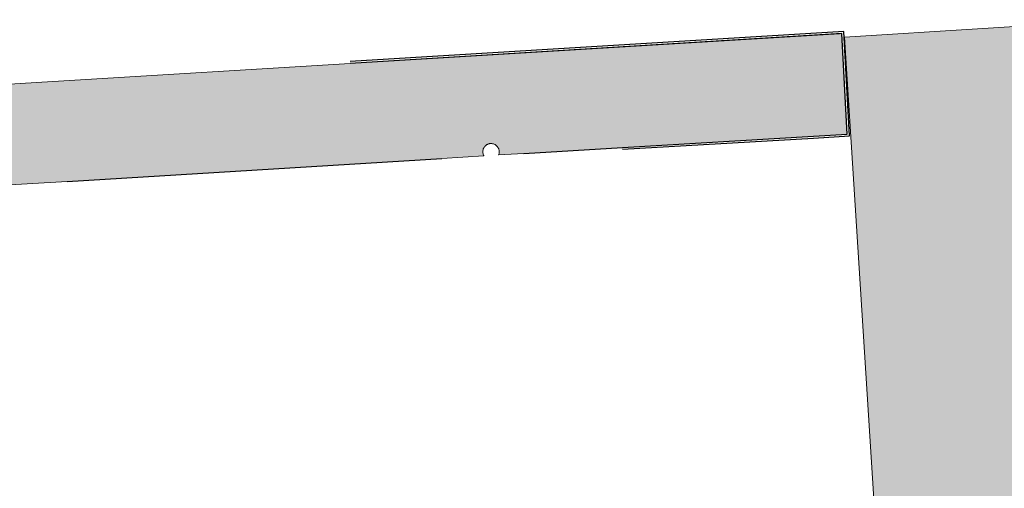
# Model space of a CAD drawing. Header units: metres. Extents: x -1 to 162893, y -2 to 502950.
# Tile 24 of 107: x 162646 to 162676, y 502580 to 502594. Entities that reach past the tile are written whole.
import ezdxf

# ---------------------------------------------------------------- set-up
doc = ezdxf.new("R2010")
doc.units = ezdxf.units.M
for name, color, linetype, lineweight in [('V-BH-VH-KANTOPSLUITING_OPSLUITBAND_60X200-G', 150, 'Continuous', 30), ('V-BH-VH-KANTOPSLUITING_VOORKANTBAND-G', 2, 'Continuous', 30), ('V-BH-VH-MATERIAALGRENS-G', 7, 'Continuous', 30), ('V-WE-GR-BEPLANTING-A-250', 92, 'Continuous', 18), ('V01-WE-VH-OPENVERHARDING_TEGEL-A', 92, 'Continuous', 18)]:
    doc.layers.add(name, color=color, linetype=linetype, lineweight=lineweight)
doc.layers.add('V-WE-GR-BEPLANTING_CULTUUR-A', color=92, linetype='Continuous', lineweight=13, true_color=0x00bd00)
doc.layers.add('V-WE-VH-VERHARDING_TEGEL_300x300x45_GRIJS-A', color=253, linetype='Continuous', lineweight=13, true_color=0x828282)

msp = doc.modelspace()

# ---------------------------------------------------------------- hatches: boundary and pattern name
at = {"layer": 'V-WE-GR-BEPLANTING-A-250'}
h = msp.add_hatch(dxfattribs=at)
h.set_pattern_fill('AGR-BEPLANTING_SOORT_02-SO', color=256, scale=0.5, pattern_type=2)
h.set_pattern_definition([(60, (162853.43435, 502856.65114), (-0.21650653, 0.3749997), [0.144338, -0.288675]), (60, (162853.43435, 502856.90114), (-0.21650653, 0.3749997), [0.144338, -0.288675]), (300, (162853.43435, 502856.90114), (0.43301253, 3e-07), [0.144338, -0.288675])])
h.paths.add_polyline_path([(162673.4, 502555.423), (162681.812, 502555.957), (162679.381, 502594.214), (162670.968, 502593.679)])
at = {"layer": 'V01-WE-VH-OPENVERHARDING_TEGEL-A'}
h = msp.add_hatch(dxfattribs=at)
h.set_pattern_fill('AVH-TEGEL_300X300_HALFST', color=256, pattern_type=2)
h.set_pattern_definition([(0, (0, 0), (0.3, 0.15), [0.3, -0.3]), (90, (0, 0), (-0.3, 2e-17), [])])
h.paths.add_polyline_path([(162647.24, 502592.354), (162655.944, 502592.883), (162670.818, 502593.788), (162670.889, 502593.792), (162671.055, 502590.741), (162670.022, 502590.68), (162664.221, 502590.338), (162661.225, 502590.155), (162660.455, 502590.108), (162660.458, 502590.116), (162660.464, 502590.132), (162660.468, 502590.15), (162660.471, 502590.167), (162660.473, 502590.185), (162660.474, 502590.203), (162660.473, 502590.221), (162660.471, 502590.239), (162660.468, 502590.256), (162660.464, 502590.274), (162660.458, 502590.29), (162660.452, 502590.306), (162660.444, 502590.322), (162660.436, 502590.336), (162660.426, 502590.35), (162660.416, 502590.363), (162660.395, 502590.385), (162660.372, 502590.404), (162660.349, 502590.42), (162660.324, 502590.432), (162660.296, 502590.442), (162660.266, 502590.449), (162660.25, 502590.452), (162660.234, 502590.453), (162660.217, 502590.453), (162660.2, 502590.452), (162660.183, 502590.45), (162660.165, 502590.446), (162660.148, 502590.441), (162660.131, 502590.435), (162660.115, 502590.428), (162660.099, 502590.42), (162660.084, 502590.41), (162660.069, 502590.399), (162660.056, 502590.388), (162660.043, 502590.375), (162660.031, 502590.362), (162660.021, 502590.348), (162660.011, 502590.334), (162660.003, 502590.32), (162659.996, 502590.305), (162659.99, 502590.29), (162659.981, 502590.26), (162659.976, 502590.231), (162659.974, 502590.203), (162659.976, 502590.175), (162659.981, 502590.146), (162659.99, 502590.116), (162659.996, 502590.101), (162660.003, 502590.086), (162660.006, 502590.08), (162658.73, 502590.002), (162647.341, 502589.304), (162644.896, 502589.155), (162642.45, 502589.005), (162640.448, 502588.873), (162640.255, 502591.929)])

# ---------------------------------------------------------------- linework, layer by layer
at = {"layer": 'V-BH-VH-KANTOPSLUITING_OPSLUITBAND_60X200-G'}
msp.add_line((162670.945, 502593.856), (162655.94, 502592.943), dxfattribs=at)
at = {"layer": 'V-BH-VH-KANTOPSLUITING_OPSLUITBAND_60X200-G', "flags": 128}
msp.add_lwpolyline([(162664.225, 502590.278), (162670.026, 502590.62), (162671.118, 502590.685), (162670.945, 502593.856)], dxfattribs=at)
at = {"layer": 'V-BH-VH-KANTOPSLUITING_VOORKANTBAND-G'}
msp.add_line((162670.889, 502593.792), (162655.944, 502592.883), dxfattribs=at)
at = {"layer": 'V-BH-VH-KANTOPSLUITING_VOORKANTBAND-G', "flags": 128}
msp.add_lwpolyline([(162664.221, 502590.338), (162670.022, 502590.68), (162671.055, 502590.741), (162670.889, 502593.792)], dxfattribs=at)
at = {"layer": 'V-BH-VH-MATERIAALGRENS-G'}
msp.add_line((162647.341, 502589.304), (162658.73, 502590.002), dxfattribs=at)
at = {"layer": 'V-BH-VH-MATERIAALGRENS-G', "flags": 128}
msp.add_lwpolyline([(162661.225, 502590.155), (162664.221, 502590.338)], dxfattribs=at)
at = {"layer": 'V-WE-GR-BEPLANTING_CULTUUR-A', "flags": 128}
msp.add_lwpolyline([(162673.4, 502555.423), (162681.812, 502555.957), (162679.381, 502594.214), (162670.968, 502593.679), (162673.4, 502555.423)], dxfattribs=at)
at = {"layer": 'V-WE-VH-VERHARDING_TEGEL_300x300x45_GRIJS-A', "flags": 128}
for points in [[(162647.24, 502592.354), (162655.944, 502592.883), (162670.818, 502593.788), (162670.889, 502593.792), (162671.055, 502590.741), (162670.022, 502590.68), (162664.221, 502590.338), (162661.225, 502590.155), (162660.455, 502590.108), (162660.458, 502590.116), (162660.464, 502590.132), (162660.468, 502590.15), (162660.471, 502590.167), (162660.473, 502590.185), (162660.474, 502590.203), (162660.473, 502590.221), (162660.471, 502590.239), (162660.468, 502590.256), (162660.464, 502590.274), (162660.458, 502590.29), (162660.452, 502590.306), (162660.444, 502590.322), (162660.436, 502590.336), (162660.426, 502590.35), (162660.416, 502590.363), (162660.395, 502590.385), (162660.372, 502590.404), (162660.349, 502590.42), (162660.324, 502590.432), (162660.296, 502590.442), (162660.266, 502590.449), (162660.25, 502590.452), (162660.234, 502590.453), (162660.217, 502590.453), (162660.2, 502590.452), (162660.183, 502590.45), (162660.165, 502590.446), (162660.148, 502590.441), (162660.131, 502590.435), (162660.115, 502590.428), (162660.099, 502590.42), (162660.084, 502590.41), (162660.069, 502590.399), (162660.056, 502590.388), (162660.043, 502590.375), (162660.031, 502590.362), (162660.021, 502590.348), (162660.011, 502590.334), (162660.003, 502590.32), (162659.996, 502590.305), (162659.99, 502590.29), (162659.981, 502590.26), (162659.976, 502590.231), (162659.974, 502590.203), (162659.976, 502590.175), (162659.981, 502590.146), (162659.99, 502590.116), (162659.996, 502590.101), (162660.003, 502590.086), (162660.006, 502590.08), (162658.73, 502590.002), (162647.341, 502589.304), (162644.896, 502589.155)], [(162640.255, 502591.929), (162647.24, 502592.354)]]:
    msp.add_lwpolyline(points, dxfattribs=at)

doc.saveas('drawing.dxf')
